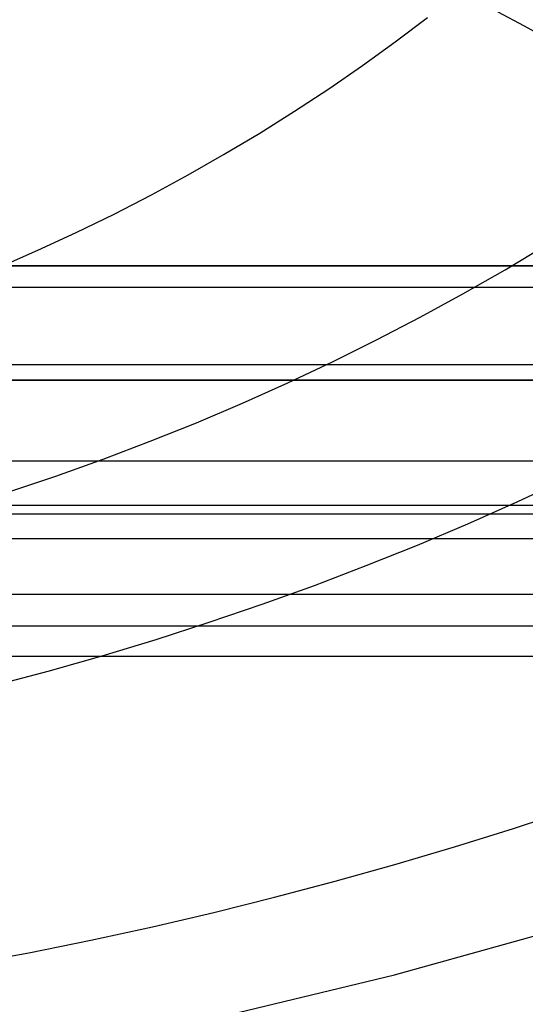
# Model space of a CAD drawing. Extents: x 35624 to 36541, y 4015 to 4839.
# Tile 107 of 150: x 36190 to 36256, y 4534 to 4663. Entities that reach past the tile are written whole.
import ezdxf

# ---------------------------------------------------------------- set-up
doc = ezdxf.new("R2010")
doc.units = 0
for name, color, linetype in [('FUSTO_INTERNO', 200, 'CONTINUOUS'), ('IGES_LEVEL_1', 4, 'CONTINUOUS'), ('IGES_LEVEL_3', 87, 'CONTINUOUS')]:
    doc.layers.add(name, color=color, linetype=linetype)

msp = doc.modelspace()

# ---------------------------------------------------------------- linework, layer by layer
at = {"layer": 'FUSTO_INTERNO'}
for p, q in [((35859.58, 4630.74, -193.15), (36305.38, 4630.74, -193.15)), ((35859.58, 4630.74, -193.15), (36305.38, 4630.74, -193.15)), ((35859.58, 4630.74, -168.15), (36305.38, 4630.74, -168.15)), ((36305.38, 4630.74, -180.65), (35859.58, 4630.74, -180.65)), ((36305.38, 4617.74, -160.15), (35859.58, 4617.74, -160.15)), ((36305.38, 4617.74, -185.15), (35859.58, 4617.74, -185.15)), ((35859.58, 4615.74, -193.15), (36305.38, 4615.74, -193.15)), ((36305.38, 4615.74, -168.15), (35859.58, 4615.74, -168.15)), ((35859.58, 4615.74, -180.65), (36305.38, 4615.74, -180.65)), ((36305.38, 4615.74, -193.15), (35859.58, 4615.74, -193.15))]:
    msp.add_line(p, q, dxfattribs=at)
at = {"layer": 'IGES_LEVEL_1'}
for p, q in [((36238.91, 4660.07, -98.94), (36243.12, 4663.25, -100.95)), ((36252.33, 4663.97, -103), (36255.78, 4662.15, -103)), ((36255.78, 4662.15, -103), (36259.19, 4660.27, -103)), ((36234.61, 4656.95, -96.98), (36238.91, 4660.07, -98.94)), ((36230.22, 4653.92, -95.08), (36234.61, 4656.95, -96.98)), ((36225.73, 4650.97, -93.22), (36230.22, 4653.92, -95.08)), ((36221.16, 4648.11, -91.42), (36225.73, 4650.97, -93.22)), ((36216.51, 4645.33, -89.67), (36221.16, 4648.11, -91.42)), ((36211.78, 4642.63, -87.98), (36216.51, 4645.33, -89.67)), ((36206.97, 4640.03, -86.34), (36211.78, 4642.63, -87.98)), ((36202.08, 4637.51, -84.76), (36206.97, 4640.03, -86.34)), ((36197.13, 4635.09, -83.24), (36202.08, 4637.51, -84.76)), ((36192.11, 4632.76, -81.77), (36197.13, 4635.09, -83.24)), ((36253.28, 4630.21, -91.01), (36258.7, 4633.46, -93.28)), ((36187.02, 4630.53, -80.37), (36192.11, 4632.76, -81.77)), ((36247.77, 4627.05, -88.81), (36253.28, 4630.21, -91.01)), ((36242.17, 4623.99, -86.67), (36247.77, 4627.05, -88.81)), ((36236.47, 4621.02, -84.6), (36242.17, 4623.99, -86.67)), ((36230.7, 4618.16, -82.61), (36236.47, 4621.02, -84.6)), ((36224.84, 4615.4, -80.68), (36230.7, 4618.16, -82.61)), ((36218.9, 4612.74, -78.82), (36224.84, 4615.4, -80.68)), ((36212.89, 4610.18, -77.04), (36218.9, 4612.74, -78.82)), ((36206.81, 4607.74, -75.34), (36212.89, 4610.18, -77.04)), ((36200.66, 4605.4, -73.71), (36206.81, 4607.74, -75.34)), ((35883.65, 4605.19, -319.73), (36285.06, 4605.19, -319.73)), ((36194.45, 4603.18, -72.16), (36200.66, 4605.4, -73.71)), ((36188.17, 4601.07, -70.68), (36194.45, 4603.18, -72.16)), ((36254.96, 4599.86, -81.96), (36261.41, 4602.87, -84.32)), ((36248.42, 4596.95, -79.68), (36254.96, 4599.86, -81.96)), ((36294.59, 4599.33, -319.73), (35870.5, 4599.33, -319.73)), ((36294.59, 4599.33, -319.73), (35870.5, 4599.33, -319.73)), ((35883.65, 4598.25, -317.1), (36285.06, 4598.25, -317.1)), ((36241.8, 4594.15, -77.49), (36248.42, 4596.95, -79.68)), ((36285.06, 4594.96, -310.6), (35883.65, 4594.96, -310.6)), ((36235.1, 4591.46, -75.38), (36241.8, 4594.15, -77.49)), ((36228.32, 4588.87, -73.36), (36235.1, 4591.46, -75.38)), ((36221.48, 4586.4, -71.42), (36228.32, 4588.87, -73.36)), ((35890.42, 4587.7, -229.73), (36281.94, 4587.7, -229.73)), ((36214.56, 4584.04, -69.57), (36221.48, 4586.4, -71.42)), ((35870.5, 4583.58, -139.73), (36294.59, 4583.58, -139.73)), ((35870.5, 4583.58, -139.73), (36294.59, 4583.58, -139.73)), ((36207.58, 4581.79, -67.81), (36214.56, 4584.04, -69.57)), ((36200.54, 4579.66, -66.15), (36207.58, 4581.79, -67.81)), ((35887.95, 4579.61, -139.73), (36286.81, 4579.61, -139.73)), ((36193.44, 4577.64, -64.57), (36200.54, 4579.66, -66.15)), ((36186.29, 4575.74, -63.08), (36193.44, 4577.64, -64.57)), ((36254.37, 4557.03, -70.92), (36262.02, 4559.54, -73.36)), ((36246.65, 4554.61, -68.59), (36254.37, 4557.03, -70.92)), ((36238.87, 4552.31, -66.36), (36246.65, 4554.61, -68.59)), ((36231.02, 4550.11, -64.23), (36238.87, 4552.31, -66.36)), ((36223.11, 4548.02, -62.21), (36231.02, 4550.11, -64.23)), ((36215.14, 4546.03, -60.29), (36223.11, 4548.02, -62.21)), ((36207.11, 4544.16, -58.48), (36215.14, 4546.03, -60.29)), ((36199.04, 4542.4, -56.78), (36207.11, 4544.16, -58.48)), ((36190.92, 4540.76, -55.19), (36199.04, 4542.4, -56.78)), ((36182.75, 4539.22, -53.71), (36190.92, 4540.76, -55.19))]:
    msp.add_line(p, q, dxfattribs=at)
at = {"layer": 'IGES_LEVEL_3'}
for p, q in [((36342.56, 4627.9, 77.98), (35822.52, 4627.9, 77.98)), ((36238.82, 4537.88, 77.98), (36259.11, 4543.53, 77.98)), ((36218.35, 4532.91, 77.98), (36238.82, 4537.88, 77.98))]:
    msp.add_line(p, q, dxfattribs=at)

doc.saveas('drawing.dxf')
